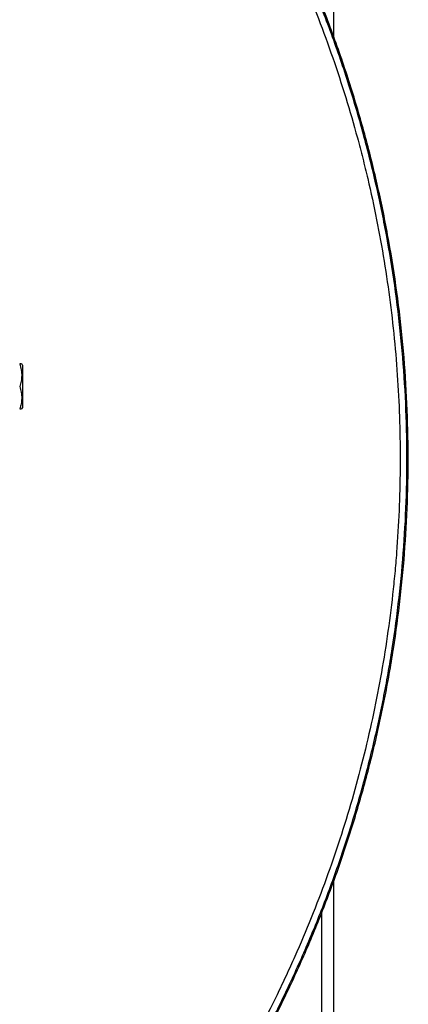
# Model space of a CAD drawing. Header units: millimetres. Extents: x 2494 to 4506, y 2243 to 4423.
# Tile 15 of 16: x 4178 to 4506, y 2971 to 3803. Entities that reach past the tile are written whole.
import ezdxf

# ---------------------------------------------------------------- set-up
doc = ezdxf.new("R2010")
doc.units = ezdxf.units.MM
doc.header["$LTSCALE"] = 2

msp = doc.modelspace()

# ---------------------------------------------------------------- linework, layer by layer
at = {"color": 7, "linetype": 'Continuous', "lineweight": 25}
for p, q in [((4443.56, 3788.79), (4443.56, 4353.36)), ((4180.56, 3511.36), (4179.99, 3512.36)), ((4180.56, 3511.36), (4180.56, 3475.36)), ((4179.99, 3474.36), (4180.56, 3475.36)), ((4443.56, 2633.36), (4443.56, 3075.72))]:
    msp.add_line(p, q, dxfattribs=at)
at = {"color": 8, "linetype": 'Continuous', "lineweight": 25}
msp.add_line((4433.56, 2633.36), (4433.56, 3049.23), dxfattribs=at)
at = {"color": 7, "linetype": 'Continuous', "lineweight": 25}
for points, knots in [([(4366.64, 2911.95), (4373.43, 2924.11), (4387.02, 2948.42), (4405.53, 2985.9), (4422.63, 3024.03), (4438.36, 3063.28), (4452.65, 3103.62), (4465.4, 3145.01), (4476.43, 3186.89), (4485.7, 3229.19), (4493.21, 3271.83), (4498.96, 3314.75), (4502.94, 3357.88), (4505.16, 3401.53), (4505.53, 3445.66), (4504.01, 3490.19), (4500.59, 3534.62), (4495.32, 3578.49), (4488.26, 3621.77), (4479.47, 3664.38), (4468.92, 3706.59), (4456.41, 3749.05), (4441.82, 3791.68), (4425.07, 3834.39), (4406.47, 3876.37), (4386.02, 3917.48), (4363.94, 3957.7), (4347.76, 3983.62), (4339.68, 3996.57)], [0, 0, 0, 0, 0.036607, 0.073244, 0.109881, 0.146488, 0.184426, 0.222396, 0.260366, 0.298304, 0.336238, 0.374206, 0.412173, 0.450107, 0.489133, 0.528194, 0.567255, 0.606281, 0.644389, 0.682531, 0.720673, 0.758781, 0.79892, 0.839136, 0.879391, 0.919646, 0.959861, 1, 1, 1, 1]), ([(4367.97, 2912.16), (4374.71, 2924.25), (4388.2, 2948.44), (4406.6, 2985.72), (4423.6, 3023.64), (4439.29, 3062.76), (4453.57, 3103.05), (4466.34, 3144.48), (4477.39, 3186.4), (4486.68, 3228.74), (4494.21, 3271.42), (4499.97, 3314.39), (4503.97, 3357.56), (4506.2, 3401.26), (4506.58, 3445.43), (4505.07, 3490), (4501.65, 3534.47), (4496.39, 3578.4), (4489.33, 3621.71), (4480.54, 3664.37), (4469.99, 3706.62), (4457.48, 3749.14), (4442.87, 3791.85), (4426.1, 3834.64), (4407.47, 3876.7), (4386.99, 3917.89), (4364.87, 3958.19), (4348.66, 3984.17), (4340.56, 3997.14)], [0, 0, 0, 0, 0.036397, 0.072823, 0.109249, 0.145646, 0.183611, 0.22161, 0.259608, 0.297573, 0.335535, 0.37353, 0.411525, 0.449488, 0.488542, 0.527631, 0.566721, 0.605776, 0.643912, 0.682081, 0.720251, 0.758387, 0.798591, 0.838873, 0.879194, 0.919515, 0.959796, 1, 1, 1, 1]), ([(4334.79, 3993.48), (4347.67, 3973.44), (4359.79, 3953.07), (4382.53, 3911.7), (4393.15, 3890.69), (4412.94, 3848.06), (4422.09, 3826.44), (4438.94, 3782.56), (4446.64, 3760.31), (4457.06, 3726.45), (4460.35, 3715.09), (4465, 3697.93), (4466.5, 3692.18), (4469.41, 3680.66), (4470.82, 3674.87), (4477.61, 3645.9), (4482.22, 3622.66), (4489.82, 3576.09), (4492.81, 3552.75), (4497.22, 3505.96), (4498.63, 3482.52), (4499.85, 3435.53), (4499.65, 3411.98), (4498.15, 3376.58), (4497.45, 3364.76), (4496.09, 3347.02), (4495.59, 3341.1), (4494.48, 3329.26), (4493.87, 3323.34), (4490.59, 3293.77), (4487.17, 3270.34), (4478.79, 3223.92), (4473.83, 3200.92), (4462.37, 3155.35), (4455.86, 3132.78), (4441.3, 3088.07), (4433.26, 3065.94), (4420.02, 3033.05), (4415.41, 3022.15), (4408.2, 3005.87), (4405.75, 3000.46), (4400.75, 2989.66), (4398.19, 2984.28), (4385.23, 2957.52), (4374.18, 2936.59), (4362.47, 2916.13)], [0, 0, 0, 0, 0.0625, 0.0625, 0.125, 0.125, 0.1875, 0.1875, 0.25, 0.25, 0.28125, 0.28125, 0.296875, 0.296875, 0.3125, 0.3125, 0.375, 0.375, 0.4375, 0.4375, 0.5, 0.5, 0.5625, 0.5625, 0.59375, 0.59375, 0.609375, 0.609375, 0.625, 0.625, 0.6875, 0.6875, 0.75, 0.75, 0.8125, 0.8125, 0.875, 0.875, 0.90625, 0.90625, 0.921875, 0.921875, 0.9375, 0.9375, 1, 1, 1, 1]), ([(4178.29, 3512.36), (4178.78, 3510.71), (4179.77, 3507.38), (4180.13, 3502.44), (4179.6, 3497.72), (4178.73, 3494.82), (4178.29, 3493.36)], [0, 0, 0, 0, 0.2646091, 0.5349498, 0.7653476, 1, 1, 1, 1]), ([(4179.87, 3512.36), (4179.89, 3512.36), (4179.96, 3512.36), (4179.24, 3512.36), (4178.52, 3512.36), (4178.29, 3512.36)], [0, 0, 0, 0, 0.249773, 0.764242, 1, 1, 1, 1]), ([(4178.29, 3493.36), (4178.78, 3491.71), (4179.77, 3488.38), (4180.13, 3483.44), (4179.6, 3478.72), (4178.73, 3475.82), (4178.29, 3474.36)], [0, 0, 0, 0, 0.264604, 0.53495, 0.765342, 1, 1, 1, 1]), ([(4178.29, 3474.36), (4178.52, 3474.36), (4179.23, 3474.36), (4179.95, 3474.36), (4179.88, 3474.36), (4179.86, 3474.36)], [0, 0, 0, 0, 0.235755, 0.737375, 1, 1, 1, 1])]:
    msp.add_open_spline(points, degree=3, knots=knots, dxfattribs=at)

doc.saveas('drawing.dxf')
